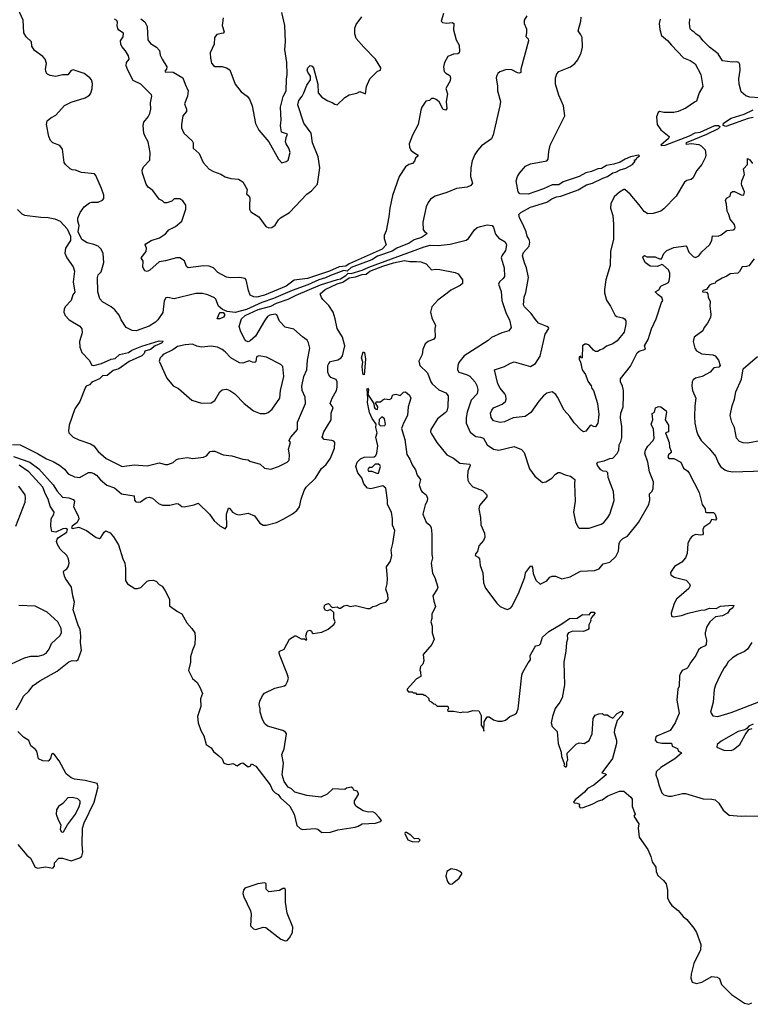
# Model space of a CAD drawing. Extents: x 2087054 to 2277909, y 548907 to 753496.
# Tile 70 of 256: x 2151831 to 2158560, y 603924 to 612989. Entities that reach past the tile are written whole.
import ezdxf

# ---------------------------------------------------------------- set-up
doc = ezdxf.new("R2010")
doc.units = 0

msp = doc.modelspace()

# ---------------------------------------------------------------- linework, layer by layer
at = {"layer": '0CON20XD'}
for points in [[(2152905, 610124.4), (2152867.6, 610127.6), (2152811.2, 610155), (2152766.2, 610226.2), (2152747.9, 610267.9), (2152707.1, 610317.1), (2152675, 610344.4), (2152595, 610392.9), (2152569.8, 610419.8), (2152549.5, 610485), (2152546.7, 610615), (2152555, 610638.8), (2152581.1, 610668.9), (2152605, 610753.3), (2152601.4, 610835), (2152580.8, 610875), (2152555, 610902.5), (2152515, 610920.8), (2152452.5, 610935), (2152405, 610966.2), (2152370.8, 611035), (2152378, 611095), (2152366, 611135), (2152368, 611162), (2152387.3, 611212.7), (2152423.8, 611265), (2152475, 611303.3), (2152495, 611310), (2152555, 611307.5), (2152593, 611327), (2152606.4, 611343.6), (2152606.7, 611375), (2152586.2, 611435), (2152533.6, 611553.6), (2152519.3, 611569.3), (2152401.7, 611581.7), (2152345, 611602.5), (2152315, 611606), (2152295, 611616.2), (2152254.3, 611654.3), (2152242, 611675), (2152225, 611797.5), (2152200.5, 611830.5), (2152135, 611854), (2152115, 611876.7), (2152099.2, 611915), (2152078, 612025), (2152085, 612056.7), (2152116.7, 612085), (2152165, 612111.2), (2152245, 612198), (2152305, 612228.6), (2152435, 612270), (2152474.2, 612295), (2152487.6, 612312.4), (2152498.6, 612355), (2152501.2, 612401.2), (2152494, 612435), (2152478, 612455), (2152423.8, 612495), (2152325, 612527.5), (2152305, 612521.2), (2152275, 612482.2), (2152225, 612482.5), (2152165, 612466.9), (2152112.5, 612475), (2152082, 612492), (2152070.8, 612515), (2152069.2, 612535), (2152079.2, 612585), (2152065.5, 612625.5), (2152045, 612650), (2151968.8, 612705), (2151944.2, 612744.2), (2151940, 612785), (2151891.4, 612831.4), (2151869.3, 612869.3), (2151863.1, 612985), (2151816.9, 613085)], [(2156501.2, 613025), (2156478, 612985), (2156476.2, 612955), (2156498.8, 612905), (2156499.3, 612869.3), (2156492.5, 612835), (2156512.7, 612812.7), (2156517.1, 612795), (2156446, 612535), (2156447.5, 612502.5), (2156435, 612497.5), (2156415, 612500), (2156365, 612526.9), (2156315, 612529.2), (2156251.7, 612508.3), (2156233.8, 612495), (2156224.2, 612475.8), (2156220, 612455), (2156232.3, 612377.7), (2156232.7, 612332.7), (2156258.2, 612235), (2156253.5, 612195), (2156191.1, 611928.9), (2156175, 611891.4), (2156085, 611826.2), (2156046.2, 611785), (2156023, 611747), (2155999.5, 611690.5), (2155987.5, 611625), (2155984.3, 611545), (2156000.8, 611485), (2155987.3, 611462.7), (2155951.9, 611448.1), (2155855, 611434.2), (2155765, 611397.5), (2155657, 611363), (2155615, 611336.2), (2155592.5, 611305), (2155574.6, 611265.4), (2155544.2, 611125), (2155548, 611055), (2155558.8, 611038.8), (2155580, 611025), (2155579.2, 611015), (2155530.5, 610985), (2155465, 610962.7), (2155417.4, 610932.6), (2155304.2, 610884.2), (2155261, 610859), (2155125, 610811.1), (2155075, 610778.7), (2154885, 610707.1), (2154847.2, 610672.8), (2154815, 610679.9), (2154695, 610634.8), (2154648.4, 610611.6), (2154586.5, 610595), (2154485, 610547.9), (2154340, 610495), (2154169.2, 610420.8), (2154061.9, 610385), (2153918.9, 610321.1), (2153815, 610293.5), (2153741.9, 610301.9), (2153700, 610320), (2153662.7, 610352.7), (2153636.2, 610415), (2153625, 610426.7), (2153564.4, 610454.4), (2153515, 610467.3), (2153455, 610468.2), (2153255, 610417.8), (2153195, 610430), (2153177.5, 610427.5), (2153160.9, 610399.1), (2153148.3, 610291.7), (2153105, 610226), (2153083.3, 610205), (2153025, 610168.5), (2152905, 610124.4)], [(2152946.6, 612996.6), (2152985, 612970), (2153003.8, 612925), (2153012.2, 612805), (2153035, 612770.8), (2153092, 612735), (2153120, 612705), (2153126.4, 612663.6), (2153144.5, 612624.5), (2153186, 612555), (2153182, 612535), (2153167.5, 612515), (2153170, 612510), (2153245, 612505.7), (2153333.8, 612455), (2153354, 612395), (2153384, 612335), (2153377.5, 612285), (2153350, 612215), (2153366.7, 612165), (2153366.5, 612145), (2153332.5, 612105), (2153320.8, 612025), (2153323, 611993), (2153342.9, 611945), (2153421.2, 611875), (2153430, 611855), (2153430, 611805), (2153485, 611756.2), (2153520.5, 611675), (2153575, 611612.7), (2153615, 611590), (2153685, 611565.8), (2153725, 611541.2), (2153775, 611526.7), (2153845, 611520), (2153886.7, 611495), (2153926.2, 611425), (2153920, 611385), (2153943.9, 611363.9), (2153949.7, 611349.7), (2153947.3, 611272.7), (2153947.5, 611245), (2153960.9, 611220.9), (2154034.4, 611174.4), (2154098.8, 611085), (2154125, 611071.2), (2154154.1, 611075.9), (2154185, 611098.8), (2154214.2, 611145.8), (2154234.2, 611165.8), (2154315.9, 611214.1), (2154476.4, 611383.6), (2154517.8, 611412.2), (2154575.4, 611474.6), (2154596, 611626), (2154581.5, 611725), (2154526.4, 611855), (2154515.6, 611945), (2154447.3, 612035), (2154394.2, 612205), (2154401.4, 612245), (2154433.1, 612285), (2154447.3, 612315), (2154475, 612386.2), (2154508.9, 612435), (2154508.9, 612468.9), (2154484.5, 612504.5), (2154480, 612525), (2154485, 612546), (2154505, 612566.2), (2154525, 612560), (2154538.1, 612545), (2154578.1, 612395), (2154580, 612315), (2154615, 612276.7), (2154670.5, 612240.5), (2154707.7, 612227.7), (2154735, 612210), (2154755, 612206.7), (2154825, 612272), (2154865, 612298), (2154935, 612312), (2154965, 612328), (2155015, 612307.5), (2155025.7, 612375), (2155055.5, 612445), (2155125, 612514), (2155155, 612524.3), (2155158.5, 612545), (2155108.6, 612625), (2155000, 612735), (2154931.5, 612815), (2154917.8, 612857.8), (2154918.8, 612911.2), (2154931.5, 612945), (2154983.7, 613016.3)], [(2153706, 613005), (2153696.7, 612935), (2153713, 612877), (2153703.8, 612866.2), (2153647.3, 612852.7), (2153624, 612825), (2153621.4, 612765), (2153586, 612685), (2153588, 612635), (2153598.3, 612588.3), (2153615, 612566.7), (2153629.5, 612559.5), (2153695, 612558.8), (2153735.9, 612545.9), (2153766.1, 612526.1), (2153816.2, 612395), (2153870, 612325), (2153925, 612285.8), (2153948, 612258), (2153973.3, 612195), (2154002.3, 612032.3), (2154032.7, 611972.7), (2154124.3, 611864.3), (2154213.3, 611705), (2154245, 611670), (2154285, 611682.5), (2154302.5, 611695), (2154322, 611765), (2154311.2, 611805), (2154284, 611845), (2154278.8, 611865), (2154284.3, 611905.7), (2154297.5, 611935), (2154243.8, 611955), (2154233.8, 612015), (2154238, 612065), (2154234.2, 612185), (2154258.5, 612281.5), (2154286.4, 612335), (2154287.9, 612442.1), (2154295.5, 612485), (2154292.2, 612595), (2154274.4, 612715), (2154280, 612785), (2154273.1, 612935), (2154245.3, 613055)], [(2155733.8, 613045), (2155712.5, 612975), (2155725, 612962.5), (2155765, 612957.5), (2155815, 612962.5), (2155830, 612955), (2155826.7, 612895), (2155851.2, 612805), (2155878.8, 612755), (2155881.2, 612695), (2155877.5, 612682.5), (2155866, 612674), (2155825, 612671.2), (2155775, 612648.8), (2155743.3, 612595), (2155734.2, 612554.2), (2155741.7, 612511.7), (2155755, 612496.2), (2155793.9, 612473.9), (2155800, 612455), (2155794.3, 612425), (2155757.1, 612355), (2155770, 612305), (2155759.2, 612235), (2155765, 612172.5), (2155755, 612156.7), (2155732, 612162), (2155693.9, 612233.9), (2155667.5, 612255), (2155645, 612263.8), (2155625, 612263.3), (2155603.9, 612246.1), (2155572.1, 612237.9), (2155535.8, 612185), (2155524.4, 612155), (2155500, 612025), (2155447.5, 611925), (2155418.6, 611845), (2155421.9, 611815), (2155435, 611789.2), (2155451.2, 611771.2), (2155495, 611746.2), (2155502.5, 611735), (2155477.5, 611715), (2155467.5, 611685), (2155447.5, 611665), (2155414.1, 611655.9), (2155385, 611633.3), (2155327.5, 611545), (2155265, 611370), (2155238.8, 611255), (2155230.8, 611175), (2155206.2, 611045), (2155187, 611003), (2155187, 610973), (2155205.8, 610915), (2155168.7, 610875), (2154865, 610741.4), (2154835, 610720.5), (2154775, 610713.8), (2154684.1, 610675), (2154482.5, 610605), (2154360.5, 610589.5), (2154285.6, 610535), (2154085, 610454.2), (2154015, 610433.6)], [(2157728.8, 612995), (2157720, 612955), (2157727.3, 612897.3), (2157742.5, 612845), (2157797.2, 612797.2), (2157835, 612754), (2157945, 612638), (2158005, 612614.3), (2158051.8, 612581.8), (2158104.6, 612484.6), (2158123.9, 612375), (2158088.6, 612315), (2158065, 612237.5), (2158045, 612230), (2157965, 612174.2), (2157895.5, 612144.5), (2157855, 612134), (2157765, 612133.8), (2157725, 612143.3), (2157710, 612135), (2157696.4, 612093.6), (2157701.2, 612025), (2157735.8, 611975.8), (2157813.9, 611913.9), (2157806, 611894), (2157736.7, 611835), (2157745, 611830), (2157775.5, 611834.5), (2158001.1, 611918.9), (2158053.4, 611946.6), (2158097.5, 611955), (2158233.8, 612015), (2158265.8, 612015.8), (2158277.9, 612005), (2158277.3, 611995), (2158265, 611983.1), (2158155, 611930.8), (2157970, 611855), (2157966.7, 611845), (2157975, 611842.2), (2158015, 611850), (2158085, 611840.6), (2158108.3, 611828.3), (2158145, 611790), (2158151.4, 611745), (2158146.6, 611723.4), (2158113.6, 611656.4), (2158065, 611598.8), (2158035, 611532), (2158015, 611519.2), (2157975, 611509.2), (2157955, 611492), (2157877.5, 611365), (2157763.2, 611246.8), (2157735, 611226), (2157665.7, 611204.3), (2157615, 611202), (2157583.4, 611223.4), (2157535.7, 611285.7), (2157453.9, 611383.9), (2157405, 611426.7), (2157393.9, 611426.1), (2157355, 611401.2), (2157305, 611358.8), (2157276.2, 611295), (2157272, 611255), (2157293.8, 611185), (2157300, 611105), (2157298.8, 610968.8), (2157273.8, 610855), (2157270, 610725), (2157228, 610595), (2157215.8, 610505), (2157218.1, 610475), (2157235.7, 610405.7), (2157272.7, 610352.7), (2157316.2, 610265), (2157330, 610255), (2157385, 610245.5), (2157401.2, 610235), (2157413.8, 610215), (2157414, 610185), (2157396.8, 610113.2), (2157335, 610031.2), (2157292.5, 610005), (2157235, 609983.8), (2157205, 609958.8), (2157172.5, 609945), (2157155, 609933.8), (2157135, 609933.3), (2157115, 609946.7), (2157075, 609993.8), (2157055, 610002), (2157035, 610002), (2157014.4, 609985.6), (2157010, 609875), (2157001.7, 609871.7), (2156995, 609890), (2156982.5, 609885), (2156983, 609863), (2156997, 609837), (2157012.5, 609765), (2157042.7, 609722.7), (2157065, 609660), (2157095, 609617.5), (2157100.8, 609595), (2157115, 609573.8), (2157153.3, 609455), (2157165.6, 609355), (2157155.7, 609275), (2157135, 609240), (2157115, 609243.8), (2157095, 609256.7), (2157085, 609253.8), (2157045, 609201.4), (2157025, 609195.8), (2157006.6, 609206.6), (2156937, 609277), (2156898, 609335), (2156846, 609395), (2156785, 609512.5), (2156767.7, 609537.7), (2156735, 609562.5), (2156685, 609550), (2156655, 609526.7), (2156612.1, 609477.9), (2156538.3, 609371.7), (2156485, 609336), (2156375, 609324.2), (2156295, 609285.8), (2156255, 609280.8), (2156193.3, 609295), (2156172, 609325), (2156167.5, 609365), (2156178.6, 609395), (2156195, 609414.2), (2156275, 609448.8), (2156305.8, 609474.2), (2156311.2, 609495), (2156308.8, 609525), (2156298.8, 609545), (2156255, 609596.7), (2156235, 609637.5), (2156204, 609766), (2156295, 609796), (2156352.3, 609827.7), (2156385, 609838.8), (2156535, 609797.5), (2156582.5, 609825), (2156625, 609892.5), (2156669.5, 610095), (2156703.8, 610145), (2156701.2, 610155), (2156686.7, 610165), (2156608, 610195), (2156581.7, 610228.3), (2156540.8, 610285), (2156480.8, 610345), (2156471.4, 610365), (2156475.8, 610435), (2156492.8, 610477.2), (2156517.8, 610615), (2156497.5, 610705), (2156479.1, 610749.1), (2156462.2, 610815), (2156471.5, 610845), (2156524.6, 610905), (2156528.7, 610941.3), (2156523.9, 610965), (2156503.8, 610995), (2156494.5, 611034.5), (2156465, 611108), (2156432.9, 611165), (2156428.5, 611195), (2156447.9, 611215), (2156535, 611264), (2156685, 611308.1), (2156731.4, 611338.6), (2156775, 611357.3), (2156815, 611364.2), (2156975, 611423.7), (2157052.7, 611467.3), (2157107.5, 611485), (2157200.3, 611529.7), (2157244.5, 611544.5), (2157292.4, 611577.6), (2157321.2, 611585), (2157362, 611608), (2157415, 611622.9), (2157475, 611654.4), (2157500, 611685), (2157490, 611695), (2157508.3, 611701.7), (2157513.6, 611716.4), (2157540, 611735), (2157531.7, 611741.7), (2157456.7, 611725), (2157406.2, 611705), (2157362.4, 611677.6), (2157302.1, 611657.9), (2157235, 611646.7), (2157190.6, 611619.4), (2157155, 611614.6), (2157098.6, 611591.4), (2157045, 611577.8), (2156985, 611546.3), (2156835, 611497), (2156795, 611469.6), (2156735, 611467.2), (2156655, 611433.3), (2156515, 611382.8), (2156436.6, 611386.6), (2156420.8, 611405), (2156402.5, 611505), (2156416, 611545), (2156434, 611575), (2156490.2, 611639.8), (2156535, 611660.6), (2156685, 611690.8), (2156699.2, 611705), (2156704.2, 611775.8), (2156717.5, 611835), (2156851.4, 612105), (2156840.8, 612195), (2156795.8, 612295), (2156766, 612395), (2156766, 612455), (2156778.8, 612491.2), (2156795, 612511.2), (2156905, 612555.8), (2156944, 612585), (2156971.5, 612618.5), (2157002.9, 612685), (2157015.7, 612735), (2157010, 612825), (2156999.7, 612849.7), (2156973.3, 612885), (2157000, 612975), (2157003, 613013)], [(2154015, 610433.6), (2153986.6, 610436.6), (2153955, 610453.3), (2153938.5, 610495), (2153918.1, 610595), (2153906.7, 610606.7), (2153855, 610616.2), (2153771.3, 610611.3), (2153735, 610620), (2153655, 610662.9), (2153615, 610703.3), (2153575, 610721.2), (2153525, 610722.9), (2153383.6, 610703.6), (2153366.4, 610716.4), (2153350.3, 610770.3), (2153305, 610797.1), (2153275, 610797.1), (2153175, 610767.5), (2153115, 610759.2), (2153028.3, 610681.7), (2153005, 610671.2), (2152985, 610676.7), (2152965, 610710), (2152968, 610765), (2152950, 610795), (2152996.2, 610855), (2152998, 610885), (2152987.5, 610915), (2152992.5, 610925), (2153043.3, 610955), (2153118.9, 610981.1), (2153175, 611018.8), (2153191.7, 611038.3), (2153204.4, 611055.6), (2153265, 611086.2), (2153325, 611133.3), (2153362, 611245), (2153361.2, 611281.2), (2153335, 611320), (2153305, 611340), (2153255, 611340), (2153231.7, 611318.3), (2153185, 611303.8), (2153163.9, 611303.9), (2153145, 611322.5), (2153117, 611337), (2153056.7, 611415), (2153015, 611445.8), (2152995.6, 611475), (2152962, 611575), (2152960, 611605), (2152970, 611635), (2153030, 611695), (2153033.3, 611765), (2153015.8, 611865), (2152986.2, 611915), (2152976, 611945), (2152968, 612015), (2152975.8, 612044.2), (2153015, 612096.2), (2153028.6, 612125), (2153039.2, 612165), (2153035.8, 612225), (2153048.8, 612285), (2153045.8, 612295.8), (2152945.8, 612395.8), (2152875, 612430), (2152825.7, 612525.7), (2152812, 612565), (2152816.4, 612593.6), (2152840, 612625), (2152833.3, 612655), (2152805, 612702.5), (2152771.2, 612741.2), (2152762, 612765), (2152760, 612795), (2152785, 612830), (2152787.5, 612865), (2152745, 612892.5), (2152735, 612907.5), (2152729.2, 612935), (2152732, 612965), (2152725, 612982.5), (2152704.1, 612994.1)], [(2158645, 612270), (2158555, 612276.9), (2158517.9, 612287.9), (2158475.8, 612325.8), (2158455.8, 612395), (2158454.3, 612445.7), (2158466.2, 612525), (2158462.5, 612575), (2158455, 612593.8), (2158435, 612601.4), (2158395, 612598.1), (2158305, 612611.2), (2158265, 612674), (2158185.4, 612735.4), (2158124.7, 612794.7), (2158095, 612834.3), (2158061.2, 612855), (2158042.5, 612875), (2158023.3, 612885), (2158005.8, 612905.8), (2157998.6, 612955), (2158004.4, 612995.6)], [(2158585, 612089.7), (2158539.2, 612080.8), (2158335, 612006.2), (2158310.4, 612015), (2158313.7, 612035), (2158385, 612081.6), (2158501.9, 612118.1), (2158585, 612159.3)], [(2158482, 611462), (2158477.5, 611475), (2158481.4, 611505), (2158506.2, 611565), (2158496, 611615), (2158533.3, 611655), (2158535, 611710), (2158555, 611700), (2158580.8, 611665)], [(2151811.7, 611241.7), (2151850.7, 611200.7), (2151875, 611190), (2152025, 611170), (2152095, 611168), (2152155, 611156), (2152203.2, 611133.2), (2152267.5, 611065), (2152299.2, 610995), (2152298, 610955), (2152253.8, 610885), (2152248.3, 610838.3), (2152266.2, 610795), (2152323.3, 610715), (2152336.4, 610673.6), (2152323.3, 610575), (2152339.7, 610480.3), (2152321.2, 610455), (2152306, 610405), (2152251.2, 610345), (2152241.2, 610325), (2152238.8, 610295), (2152251.2, 610265), (2152286.2, 610225), (2152385, 610166.2), (2152403.9, 610143.9), (2152406, 610105), (2152383.3, 610025), (2152386.7, 609975), (2152403.9, 609923.9), (2152472.5, 609855), (2152497, 609807), (2152514, 609804), (2152584.5, 609824.5), (2152675, 609863.7), (2152710.2, 609869.8), (2152751.8, 609905), (2152834.8, 609925.2), (2152865, 609946.2), (2152956.2, 609983.8), (2153115, 610032.9), (2153150, 610030), (2153152.5, 610025), (2153138.8, 610011.2), (2153077.5, 609985), (2153035, 609953.8), (2152985, 609936.7), (2152976.2, 609915), (2152955.7, 609895), (2152839.2, 609840.8), (2152745, 609773.6), (2152691.8, 609758.2), (2152635.7, 609714.3), (2152595, 609710.9), (2152565, 609682.3), (2152495, 609651.1), (2152474.1, 609625.9), (2152445, 609615.5), (2152438.1, 609605), (2152386.7, 609475), (2152340, 609405), (2152287.1, 609255), (2152280, 609205), (2152285, 609183.8), (2152325, 609144.2), (2152375, 609120), (2152483.1, 609083.1), (2152515, 609064.2), (2152555, 609012.5), (2152628.1, 608948.1), (2152775.5, 608875.5), (2152885, 608889.5), (2153005, 608881.9), (2153115, 608909.4), (2153175, 608892.5), (2153195, 608892.5), (2153245, 608912.5), (2153275, 608938.6), (2153295, 608945.6), (2153375, 608957.1), (2153425, 608949.5), (2153525, 608961.9), (2153551.2, 608975), (2153585, 609013.3), (2153605, 609018), (2153627.5, 609015), (2153705, 608983.8), (2153785, 608973.3), (2153885, 608943.8), (2153936.4, 608936.4), (2153950, 608925), (2154045, 608896), (2154085, 608860.8), (2154145, 608850.8), (2154215.8, 608874.2), (2154295.7, 608914.3), (2154312, 608935), (2154316.8, 608983.2), (2154306.5, 609035), (2154326.1, 609096.1), (2154314.1, 609114.1), (2154316, 609125), (2154326.9, 609145), (2154390, 609215), (2154389.4, 609285), (2154463.6, 609455), (2154460, 609515), (2154434, 609575), (2154428.4, 609615), (2154448.8, 609705), (2154476.4, 609765), (2154481.8, 609855), (2154503.1, 609965), (2154490.8, 610015), (2154478.7, 610038.7), (2154435, 610068.8), (2154355, 610139.2), (2154275, 610157.5), (2154223.4, 610213.4), (2154200.8, 610270.8), (2154185, 610278), (2154135, 610269.2), (2154115, 610257.5), (2154085, 610216.9), (2154002.8, 610075), (2153955, 610030.8), (2153935, 610023.2), (2153915, 610032.7), (2153905, 610045.8), (2153866.8, 610115), (2153852.4, 610165), (2153873.8, 610235), (2153908.8, 610265), (2154028.9, 610321.1), (2154145, 610352.1), (2154195, 610378.4), (2154305, 610415.8), (2154377.4, 610452.6), (2154602, 610548), (2154758.2, 610598.2), (2154785, 610603.9), (2154835, 610633.1), (2154855, 610655.7), (2154885, 610652.7), (2154985, 610682), (2155048.1, 610711.9), (2155555, 610898.7), (2155612.3, 610912.2), (2155685, 610908.7), (2155795, 610921.9), (2155942.2, 610957.8), (2155965.6, 610975), (2156020.5, 611055), (2156045.6, 611075), (2156074, 611085), (2156135, 611099.2), (2156181.2, 611095), (2156194.6, 611074.6), (2156213.4, 611013.4), (2156245, 610978.5), (2156300.8, 610945), (2156314.2, 610915), (2156305.6, 610865), (2156271.9, 610815), (2156266.7, 610795), (2156292.2, 610705), (2156295.5, 610625), (2156282.9, 610605), (2156248.6, 610575), (2156240, 610555), (2156265.5, 610485.5), (2156273, 610403), (2156311.5, 610285), (2156342.1, 610225), (2156358.5, 610155), (2156335, 610125.5), (2156271.2, 610105), (2156177.9, 610062.1), (2156145, 610034.2), (2155924.5, 609895.5), (2155875, 609833.3), (2155866, 609805), (2155864.2, 609765), (2155875, 609744.2), (2155947.5, 609722.5), (2155976.7, 609706.7), (2156025, 609650.8), (2156042.1, 609622.1), (2156050, 609585), (2156044.6, 609545), (2155990.6, 609485), (2155951.4, 609375), (2155943.1, 609325), (2155944.2, 609275), (2155980.3, 609190.3), (2156032.1, 609152.1), (2156075, 609146.2), (2156102.9, 609135), (2156137.1, 609075), (2156195, 609034.4), (2156245, 609025.8), (2156385, 609060.5), (2156453, 609033), (2156478, 609005), (2156526.7, 608855), (2156577, 608787), (2156645, 608727.5), (2156676.1, 608733.9), (2156731.7, 608768.3), (2156765, 608803.3), (2156790.5, 608819.5), (2156805, 608821.2), (2156855, 608798.9), (2156905, 608787.3), (2156942.5, 608755), (2156940, 608715), (2156945.8, 608555), (2156932.5, 608455), (2156948.8, 608365), (2156970.7, 608320.7), (2156985, 608307.5), (2157075, 608306.7), (2157185, 608343.3), (2157209.5, 608360.5), (2157248.8, 608405), (2157265, 608437.5), (2157306.8, 608563.2), (2157301.4, 608645), (2157250.8, 608775), (2157247.6, 608817.6), (2157235, 608827.8), (2157205, 608832.7), (2157183.6, 608843.6), (2157153.5, 608885), (2157147.1, 608905), (2157155, 608916.5), (2157215, 608926.9), (2157265, 608949.4), (2157295, 608951.4), (2157335, 608996.2), (2157350, 609025), (2157351.4, 609075), (2157368.6, 609105), (2157376.4, 609143.6), (2157377.8, 609245), (2157363.4, 609323.4), (2157368.9, 609365), (2157387.8, 609425), (2157391.1, 609525), (2157392.9, 609575), (2157384, 609615), (2157364, 609655), (2157365, 609682.5), (2157455, 609800), (2157517.2, 609922.8), (2157535, 609937.8), (2157595.6, 609955), (2157584.2, 609985), (2157620.5, 610045), (2157648.5, 610141.5), (2157692.2, 610235), (2157742, 610385), (2157754.2, 610405), (2157745, 610432), (2157710, 610455), (2157683.3, 610485), (2157718.1, 610501.9), (2157735, 610535.5), (2157805, 610569.2), (2157813.8, 610586.2), (2157820, 610625), (2157818.5, 610655), (2157806.4, 610686.4), (2157755, 610731.2), (2157745, 610733.8), (2157705, 610716.4), (2157638.7, 610718.7), (2157595, 610752), (2157571.2, 610795), (2157571.7, 610808.3), (2157585, 610816.7), (2157606.4, 610806.4), (2157685, 610805.5), (2157725, 610788.6), (2157742.5, 610787.5), (2157762.1, 610837.9), (2157790, 610865), (2157855, 610890.8), (2157965, 610908), (2157972.7, 610902.7), (2157995, 610848.8), (2158035, 610808.8), (2158055, 610800.8), (2158085, 610814.2), (2158115, 610852.5), (2158185.6, 610915), (2158204.3, 610955), (2158211.7, 610998.3), (2158265, 610997.5), (2158291.1, 611008.9), (2158345, 611047.8), (2158402.5, 611055), (2158416.4, 611063.6), (2158421.1, 611075), (2158415, 611103.8), (2158372.9, 611152.9), (2158362.2, 611195), (2158346.5, 611226.5), (2158341.5, 611291.5), (2158330, 611325), (2158342, 611345), (2158373.8, 611365), (2158381.4, 611395), (2158395, 611408.6), (2158415, 611406.4), (2158475, 611375.7), (2158496.5, 611373.5), (2158504.4, 611385.6), (2158505.5, 611405), (2158482, 611462)], [(2151765, 609076.9), (2151835.8, 609075.8), (2151996, 608995), (2152076.7, 608946.7), (2152140.9, 608920.9), (2152197.6, 608887.6), (2152245, 608850), (2152277.6, 608807.6), (2152335, 608779.4), (2152385, 608774.2), (2152465, 608819.5), (2152489.3, 608819.3), (2152515, 608810), (2152539.2, 608795), (2152575, 608753.8), (2152635, 608704.2), (2152705, 608678.9), (2152770, 608625), (2152886.1, 608606.1), (2152888, 608565), (2152899.5, 608549.5), (2152925, 608546), (2152945, 608550.8), (2152995, 608586.2), (2153025, 608594), (2153054.2, 608584.2), (2153108.8, 608535), (2153145, 608520), (2153215, 608520.8), (2153275, 608535.7), (2153295, 608531.4), (2153325, 608507.5), (2153345, 608504.2), (2153437.9, 608522.1), (2153475, 608536.2), (2153580.8, 608435), (2153623.8, 608375), (2153675, 608330), (2153725, 608302.5), (2153738.3, 608321.7), (2153736.2, 608435), (2153755, 608492.5), (2153765, 608492.5), (2153791.2, 608455), (2153825.5, 608435.5), (2153855, 608431.4), (2153935, 608445.6), (2153995, 608420), (2154043.3, 608355), (2154075, 608333.8), (2154100, 608335), (2154195, 608361.2), (2154265, 608393.3), (2154345, 608438.8), (2154385, 608468.8), (2154409.2, 608505), (2154424.3, 608575.7), (2154452.5, 608655), (2154470, 608685), (2154555, 608769.2), (2154612, 608858), (2154654.2, 608895), (2154695, 608951.2), (2154730, 609045), (2154735, 609097.5), (2154725, 609110), (2154706.1, 609116.1), (2154634.2, 609124.2), (2154616.2, 609145), (2154631.2, 609195), (2154699.5, 609305), (2154700.9, 609365), (2154717, 609417), (2154691.2, 609455), (2154708.5, 609505), (2154748.9, 609575), (2154755.7, 609605), (2154756.2, 609655), (2154746.7, 609675), (2154698, 609695), (2154678.7, 609718.7), (2154668.6, 609745), (2154670.6, 609805), (2154677.5, 609825), (2154695, 609841.8), (2154762.2, 609857.8), (2154792.5, 609875), (2154805.7, 609895), (2154825.4, 609985), (2154805.7, 610065), (2154754.4, 610145), (2154738, 610235), (2154718.6, 610295), (2154678.8, 610358.8), (2154623, 610413), (2154611.9, 610431.9), (2154599.2, 610465), (2154643.5, 610505), (2154755, 610556.8), (2154806.4, 610573.6), (2154865, 610612.4), (2154925, 610621.4), (2154985, 610642.2), (2155023.1, 610646.9), (2155055, 610674.6), (2155175, 610718.8), (2155275, 610751.5), (2155375, 610770.5), (2155425, 610761.4), (2155484.2, 610764.2), (2155525, 610758.6), (2155575, 610740.8), (2155625, 610686.9), (2155665, 610692.9), (2155700.1, 610690.1), (2155842.8, 610662.8), (2155868.9, 610648.9), (2155908.6, 610595), (2155908.8, 610561.2), (2155886.9, 610543.1), (2155801.8, 610498.2), (2155768.2, 610471.8)], [(2158595, 610787.5), (2158545, 610724), (2158525, 610716), (2158485, 610713.3), (2158460.7, 610669.3), (2158445, 610655.6), (2158375, 610650), (2158345, 610626.5), (2158300.9, 610609.1), (2158242.5, 610575), (2158235, 610562.5), (2158203.8, 610553.8), (2158184.3, 610545.7), (2158155, 610506), (2158122.5, 610495), (2158120, 610485), (2158155, 610480), (2158170, 610465), (2158173.3, 610435), (2158188.8, 610395), (2158185.8, 610355), (2158197.5, 610275), (2158194.1, 610245.9), (2158165.5, 610194.5), (2158134.3, 610155.7), (2158121.2, 610125), (2158042, 610065), (2158034, 610025), (2158048.8, 609965), (2158065, 609940), (2158115, 609912), (2158215, 609903.1), (2158235, 609895.6), (2158267.1, 609855), (2158281.5, 609805), (2158268.8, 609791.2), (2158225, 609782.5), (2158188.8, 609745), (2158115.4, 609704.6), (2158055, 609690), (2158035, 609672.5), (2158025.6, 609655), (2158021.7, 609618.3), (2158027.9, 609575), (2158058, 609505), (2158048, 609435), (2158045.8, 609335), (2158050, 609275), (2158064.4, 609204.4), (2158077, 609167), (2158105.8, 609115), (2158180.2, 609040.2), (2158239.1, 608969.1), (2158265.6, 608905), (2158285, 608876), (2158324.5, 608844.5), (2158345.8, 608835.8), (2158395, 608826), (2158685, 608835.6)], [(2155768.2, 610471.8), (2155681.9, 610408.1), (2155627.1, 610345), (2155614.3, 610295), (2155625.6, 610245), (2155660.4, 610175), (2155655.5, 610145), (2155659.1, 610065), (2155645, 610048.9), (2155592.4, 610027.6), (2155566, 610005), (2155543.6, 609953.6), (2155538.6, 609905), (2155506, 609845), (2155516.2, 609805), (2155587, 609737), (2155616.5, 609655), (2155630, 609635), (2155691.9, 609581.9), (2155755, 609553.3), (2155775.8, 609525), (2155774.5, 609425), (2155764, 609386), (2155750.7, 609369.3), (2155680.6, 609315), (2155617.1, 609215), (2155616, 609195), (2155624.2, 609175), (2155673.8, 609095), (2155765, 608982.5), (2155825, 608952.5), (2155885, 608906.9), (2155976, 608896), (2155978.8, 608885), (2155958.8, 608831.2), (2155954.2, 608785), (2155958.8, 608748.8), (2155970.8, 608725), (2156005, 608689.2), (2156095, 608652.9), (2156133.9, 608613.9), (2156133.8, 608595), (2156066, 608515), (2156060, 608485), (2156074.2, 608405), (2156077.3, 608337.3), (2156112.3, 608262.3), (2156114, 608225), (2156101.4, 608195), (2156061.2, 608145), (2156048, 608092), (2156029.3, 608070.7), (2156027, 608057), (2156055, 608042), (2156065.4, 608025.4), (2156072.1, 607965), (2156095.9, 607895.9), (2156101.2, 607805), (2156121.2, 607755), (2156225, 607617.5), (2156257.5, 607585), (2156296.7, 607566.7), (2156325, 607557.5), (2156355, 607573.3), (2156364.1, 607585.9), (2156426.2, 607705), (2156483.8, 607855), (2156489.2, 607895), (2156535, 607957.5), (2156545, 607960), (2156552.5, 607945), (2156560.3, 607890.3), (2156585, 607830), (2156625, 607793.3), (2156685, 607822), (2156713.6, 607856.4), (2156735, 607866.9), (2156765, 607865.4), (2156825, 607840.5), (2156901.1, 607858.9), (2156995, 607913.1), (2157125, 607917.3), (2157168.2, 607931.8), (2157205, 607978.9), (2157266.7, 607993.3), (2157322.4, 608047.6), (2157347.3, 608095), (2157352.2, 608165), (2157361.2, 608188.8), (2157385, 608211.5), (2157427.5, 608235), (2157530.7, 608359.3), (2157624, 608525), (2157636, 608565), (2157630, 608625), (2157655, 608647.5), (2157665.9, 608674.1), (2157667.5, 608735), (2157631.4, 608825), (2157615.5, 608915.5), (2157589.2, 608995), (2157595.7, 609025), (2157615, 609063.8), (2157665, 609113.8), (2157674.2, 609135), (2157669.1, 609219.1), (2157646, 609265), (2157662.2, 609305), (2157655.7, 609364.3), (2157678, 609375), (2157686.7, 609415), (2157715, 609428.6), (2157735, 609424.3), (2157785, 609388.8), (2157787.8, 609375), (2157775.9, 609304.1), (2157806.7, 609256.7), (2157806.2, 609195), (2157780, 609185), (2157781.2, 609175), (2157812, 609095), (2157816.7, 609053.3), (2157832, 609015), (2157831.2, 609005), (2157805, 608982.5), (2157800, 608965), (2157808.3, 608948.3), (2157855, 608948), (2157920, 608915), (2157945, 608858.8), (2157985, 608832.9), (2157998.1, 608815), (2158087.5, 608635), (2158116.8, 608526.8), (2158143.8, 608485), (2158146.4, 608456.4), (2158155, 608451.2), (2158220.7, 608450.7), (2158237.5, 608435), (2158248.8, 608395), (2158239.3, 608380.7), (2158202.7, 608387.3), (2158186.7, 608353.3), (2158132.9, 608317.1), (2158123.3, 608295), (2158127.1, 608255), (2158120, 608245), (2158105, 608242), (2158055, 608250), (2158025.9, 608234.1), (2158005, 608213.3), (2157984.2, 608165), (2157978, 608075), (2157963.8, 608035), (2157930, 607995), (2157862.5, 607955), (2157825, 607900), (2157829.3, 607879.3), (2157857.5, 607855), (2157968.8, 607828.8), (2158000, 607795), (2158006.4, 607776.4), (2157995, 607752.5), (2157881.2, 607655), (2157857.5, 607615), (2157830, 607525), (2157835, 607497.5), (2157852.7, 607492.7), (2157925, 607503.1), (2157987.5, 607525), (2158105, 607552.9), (2158145, 607554.4), (2158185, 607571.5), (2158245, 607567.5), (2158285, 607590.8), (2158395, 607600), (2158407.5, 607595), (2158397.5, 607575), (2158368.3, 607551.7), (2158348.8, 607525), (2158305, 607499.4), (2158240.3, 607489.7), (2158188.6, 607445), (2158157.8, 607395), (2158144.3, 607345), (2158142.9, 607325), (2158156.9, 607275), (2158152.5, 607235), (2158145, 607224), (2158104.5, 607205.5), (2158083.6, 607186.4), (2158058.1, 607135), (2158012.2, 607075), (2157985, 607024.3), (2157975, 607014.4), (2157933.2, 606996.8), (2157916.4, 606973.6), (2157907.3, 606947.3), (2157905.9, 606854.1), (2157893.8, 606825), (2157882.9, 606725), (2157903.8, 606605), (2157868.6, 606515), (2157822.9, 606445), (2157705, 606396.2), (2157691.2, 606385), (2157683.8, 606355), (2157698.3, 606338.3), (2157745, 606327.1), (2157835, 606326.7), (2157840.7, 606300.7), (2157888, 606278), (2157897.5, 606255), (2157923, 606243), (2157926.2, 606235), (2157865.5, 606185), (2157735, 606102.8), (2157693.8, 606065), (2157690, 606035), (2157706.5, 605995), (2157720, 605935), (2157745, 605870), (2157763.9, 605853.9), (2157805, 605840), (2157835, 605838.8), (2157935, 605863.8), (2157963.9, 605863.9), (2158125, 605816.2), (2158205, 605813.3), (2158236.4, 605806.4), (2158270, 605775), (2158310.5, 605710.5), (2158366, 605666), (2158475, 605655.5), (2158515, 605659.6), (2158734.2, 605655.8)], [(2153675, 610234.3), (2153650, 610235), (2153668, 610282), (2153678, 610292), (2153703.9, 610293.9), (2153717.7, 610277.7), (2153718.8, 610265), (2153708.7, 610251.3), (2153675, 610234.3)], [(2154045, 609363.8), (2154095, 609364), (2154118.3, 609371.7), (2154155, 609403.8), (2154225.6, 609505), (2154232.9, 609575), (2154262.9, 609705), (2154253.8, 609795), (2154235.7, 609815.7), (2154105, 609882.9), (2154035, 609894), (2154013.6, 609886.4), (2154007.5, 609842.5), (2153997.5, 609832.5), (2153975, 609834.5), (2153945, 609848.2), (2153885, 609828), (2153855, 609830.8), (2153776.2, 609875), (2153725, 609930), (2153695, 609954), (2153652.5, 609975), (2153595, 609982.5), (2153504.3, 609974.3), (2153463, 609983), (2153422.9, 610002.9), (2153356.3, 609996.3), (2153285, 609979.7), (2153241.1, 609948.9), (2153153.1, 609905), (2153138.9, 609891.1), (2153124, 609875), (2153116.7, 609845), (2153185, 609690), (2153245, 609618.8), (2153295, 609593.8), (2153417.3, 609487.3), (2153505, 609457.5), (2153595, 609460), (2153627.9, 609482.1), (2153675, 609562.5), (2153695, 609582.5), (2153735, 609586.7), (2153767.5, 609575), (2153814.1, 609544.1), (2153900, 609455), (2153985, 609388.8), (2154045, 609363.8)], [(2155005, 609718.8), (2154995, 609723.8), (2154992.2, 609735), (2154984.5, 609795), (2154992.5, 609835), (2154978.6, 609875), (2154995, 609930), (2155005.6, 609925), (2155015.4, 609865), (2155005, 609718.8)], [(2158665, 609114.4), (2158535, 609089.2), (2158495, 609092.5), (2158460, 609105), (2158433.8, 609135), (2158413.8, 609235), (2158390, 609285), (2158373.8, 609345), (2158392, 609435), (2158415.8, 609495), (2158427.7, 609562.3), (2158479.7, 609680.3), (2158494.2, 609775), (2158625, 609887.5)], [(2152177.7, 608647.7), (2152225, 608594.2), (2152285, 608588), (2152325, 608570), (2152337.5, 608555), (2152326.7, 608505), (2152370.3, 608420.3), (2152375.7, 608395), (2152359.5, 608360.5), (2152313.5, 608325), (2152308.1, 608315), (2152314, 608305), (2152375.5, 608315.5), (2152447, 608287), (2152535, 608222.5), (2152565, 608212.5), (2152579.3, 608220.7), (2152609.5, 608270.5), (2152625, 608283.3), (2152665, 608263.3), (2152695, 608227.5), (2152740, 608155), (2152780, 608025), (2152798.6, 607985), (2152806.3, 607936.3), (2152807.2, 607827.2), (2152824, 607794), (2152892.1, 607752.1), (2152915, 607750.9), (2152947.2, 607762.8), (2153005, 607818.9), (2153025, 607826.5), (2153065, 607828.9), (2153092, 607815), (2153115, 607787.5), (2153143.3, 607775), (2153171.1, 607731.1), (2153210, 607655), (2153211.2, 607591.2), (2153285, 607540), (2153325, 607520), (2153371.1, 607435), (2153417.8, 607385), (2153443.1, 607343.1), (2153448.8, 607305), (2153444.3, 607235.7), (2153421.9, 607185), (2153405, 607122.5), (2153405.6, 607075), (2153387.2, 606997.2), (2153422, 606922), (2153465, 606887.5), (2153491.5, 606845), (2153514.4, 606785), (2153497.5, 606735), (2153499.5, 606665), (2153470, 606575), (2153475.7, 606515.7), (2153498.6, 606445), (2153527.5, 606395), (2153550, 606315), (2153596.2, 606285), (2153615, 606252.5), (2153665, 606212.5), (2153697.5, 606185), (2153710, 606145), (2153740, 606135), (2153755, 606132), (2153795, 606141.2), (2153835, 606120.8), (2153865, 606141.2), (2153885, 606146.7), (2153935, 606108.8), (2153952.5, 606115), (2153965, 606137.5), (2154005.9, 606115.9), (2154136.7, 605945), (2154160, 605895), (2154185, 605870), (2154212.5, 605855), (2154234.3, 605824.3), (2154318.8, 605748.8), (2154358.8, 605675), (2154385, 605570), (2154415, 605542.5), (2154433.6, 605533.6), (2154553, 605543), (2154576.1, 605536.1), (2154615, 605506.2), (2154695, 605510), (2154760.3, 605529.7), (2154920, 605555), (2154950, 605565), (2154985, 605586.7), (2155109.1, 605590.9), (2155153.6, 605606.4), (2155162.5, 605615), (2155143.3, 605645), (2155105, 605683.8), (2155085, 605696), (2155045, 605693.8), (2154995, 605703.8), (2154928.3, 605748.3), (2154913.3, 605775), (2154913.6, 605796.4), (2154952.5, 605855), (2154952.5, 605865), (2154940, 605885), (2154910, 605895), (2154900, 605915), (2154885, 605922.5), (2154840, 605915), (2154825, 605900), (2154715, 605907.5), (2154662.3, 605857.7), (2154605, 605831.2), (2154475, 605847.1), (2154365, 605876.7), (2154335, 605906.7), (2154302.3, 605922.3), (2154266.2, 605975), (2154248, 606035), (2154261.2, 606145), (2154244, 606225), (2154268, 606275), (2154288, 606415), (2154279.7, 606429.7), (2154255, 606446.2), (2154115, 606485.8), (2154088.8, 606505), (2154068.8, 606545), (2154046.7, 606615), (2154046.2, 606645), (2154035.8, 606685), (2154042.5, 606715), (2154066.7, 606766.7), (2154085, 606789.2), (2154182.5, 606835), (2154270, 606855), (2154282, 606865), (2154297.5, 606895), (2154305.8, 606925), (2154295.7, 606965), (2154224.2, 607145), (2154221.2, 607165), (2154227.5, 607175), (2154266.2, 607195), (2154317.5, 607285), (2154365, 607317.5), (2154375, 607317.5), (2154425, 607287.5), (2154455, 607290), (2154465, 607280), (2154475, 607280), (2154467.5, 607315), (2154477.5, 607355), (2154485, 607362.5), (2154507, 607367), (2154518.3, 607358.3), (2154523.6, 607343.6), (2154535, 607337.5), (2154615, 607351.2), (2154672.3, 607377.7), (2154726.7, 607425), (2154736.2, 607445), (2154723.3, 607475), (2154725, 607530), (2154695, 607560), (2154665, 607546.7), (2154645, 607553.3), (2154636.7, 607575), (2154637.5, 607595), (2154647.5, 607605), (2154675, 607613.3), (2154707.5, 607577.5), (2154755, 607582.5), (2154775, 607570), (2154785, 607570), (2154815, 607591.2), (2154845, 607598.8), (2154875, 607586.7), (2154923, 607597), (2155035, 607567.5), (2155055, 607567.5), (2155085, 607587.5), (2155115, 607592.5), (2155155, 607612.5), (2155203.6, 607626.4), (2155223.8, 607655), (2155222, 607695), (2155202, 607745), (2155216, 607795), (2155218, 607845), (2155209.3, 607950.7), (2155246.2, 608005), (2155260, 608055), (2155252, 608105), (2155268.6, 608165), (2155286.9, 608285), (2155265.7, 608335), (2155265.7, 608395), (2155254.2, 608455.8), (2155217.3, 608525), (2155219.6, 608565), (2155203.1, 608675), (2155175, 608695.8), (2155065, 608670.8), (2155035, 608676.2), (2155002, 608715), (2154982.3, 608772.3), (2154945.8, 608815.8), (2154928, 608875), (2154940.8, 608915), (2154968.8, 608945), (2155005, 608960.8), (2155095, 608963.8), (2155112.3, 608977.7), (2155119.5, 608999.5), (2155129.2, 609065), (2155112.5, 609145), (2155122.9, 609185), (2155110.8, 609235), (2155113.8, 609265), (2155076.5, 609316.5), (2155051.7, 609371.7), (2155034.5, 609465), (2155038, 609498), (2155030.5, 609589.5), (2155035, 609596.7), (2155043.3, 609585), (2155036.7, 609536.7), (2155092.5, 609455), (2155095, 609422.5), (2155105, 609407.5), (2155125, 609400), (2155130, 609425), (2155110, 609455), (2155115, 609470), (2155155, 609470), (2155175, 609490), (2155195, 609497.5), (2155237, 609493), (2155260, 609505), (2155263, 609527), (2155270, 609535), (2155295, 609540), (2155335, 609530), (2155365, 609560), (2155385, 609562.5), (2155421.7, 609531.7), (2155433.8, 609505), (2155409.2, 609425), (2155403.8, 609345), (2155365.6, 609274.4), (2155348.1, 609225), (2155377.8, 609125), (2155396.2, 608985), (2155425, 608943.8), (2155445, 608890), (2155475.8, 608845), (2155491.2, 608795), (2155521.2, 608755), (2155511.2, 608705), (2155525, 608660), (2155534.5, 608644.5), (2155573.8, 608615), (2155587.5, 608585), (2155583.8, 608555), (2155566.1, 608523.9), (2155544.3, 608435), (2155575, 608363.3), (2155610, 608335), (2155620, 608315), (2155627.3, 608252.7), (2155627.1, 608065), (2155632, 608035), (2155620.6, 607985), (2155632.2, 607892.2), (2155655, 607853.3), (2155680.8, 607765), (2155677.1, 607745), (2155637.1, 607685), (2155644.6, 607634.6), (2155660.8, 607585), (2155628, 607515), (2155627.1, 607475), (2155618.8, 607445), (2155629.2, 607405), (2155631.2, 607345), (2155647.5, 607285), (2155627.5, 607235), (2155547.5, 607145), (2155553, 607087), (2155542.5, 607055), (2155523.3, 607035), (2155515, 607000), (2155522.5, 606985), (2155527, 606943), (2155485, 606920), (2155400, 606825), (2155400, 606815), (2155411.7, 606801.7), (2155445, 606800), (2155455, 606790), (2155475, 606790), (2155485, 606780), (2155545, 606780), (2155555, 606770), (2155565, 606770), (2155598.3, 606738.3), (2155600, 606725), (2155610, 606715), (2155625, 606710), (2155645, 606690), (2155658.3, 606688.3), (2155675, 606670), (2155775, 606670), (2155780, 606645), (2155770, 606635), (2155773, 606623), (2155825, 606622.5), (2155895, 606610), (2155915, 606617.5), (2155955, 606612.5), (2156005, 606627.5), (2156060, 606625), (2156081.7, 606581.7), (2156080, 606495), (2156100, 606465), (2156105, 606440), (2156110, 606525), (2156135, 606570), (2156155, 606570), (2156193.3, 606543.3), (2156235, 606530), (2156275, 606530), (2156305, 606540), (2156345.6, 606574.4), (2156388.3, 606591.7), (2156405.6, 606605), (2156420.5, 606645), (2156455.8, 606955), (2156462.9, 606975), (2156512.7, 607067.3), (2156536.2, 607095), (2156532.9, 607135), (2156575, 607213.3), (2156585, 607223.8), (2156615, 607230), (2156628.3, 607241.7), (2156645.8, 607305), (2156704.6, 607355.4), (2156824.5, 607425.5), (2156895, 607476.2), (2156965, 607477.5), (2157015, 607513.3), (2157075, 607508.8), (2157095, 607533.3), (2157123, 607533), (2157132.5, 607525), (2157097.5, 607485), (2157087.5, 607465), (2157090, 607455), (2157073, 607417), (2157073.3, 607385), (2157066.4, 607373.6), (2157025, 607356.2), (2156925, 607360), (2156885, 607342.5), (2156873.3, 607325), (2156876.7, 607285), (2156867.5, 607255), (2156860, 607175), (2156841.2, 607075), (2156848.8, 606865), (2156826.2, 606745), (2156806.7, 606705), (2156764.2, 606645.8), (2156738.8, 606575), (2156726.7, 606515), (2156735, 606482.5), (2156782.5, 606435), (2156791.2, 606325), (2156817.5, 606245), (2156820, 606205), (2156850, 606135), (2156843, 606123), (2156855, 606110), (2156865, 606110), (2156871.7, 606118.3), (2156870, 606155), (2156880, 606175), (2156872.5, 606225), (2156873.6, 606236.4), (2156955, 606317.5), (2156985, 606330), (2157030, 606325), (2157075, 606352.5), (2157103.8, 606415), (2157112.5, 606555), (2157130, 606585), (2157165, 606597.5), (2157195, 606600), (2157215, 606590), (2157245, 606590), (2157263, 606573), (2157295, 606557.5), (2157335, 606600), (2157375, 606622), (2157390, 606615), (2157376.8, 606583.2), (2157332.5, 606537.5), (2157308, 606455), (2157307, 606427), (2157326.4, 606356.4), (2157326.4, 606326.4), (2157291.7, 606188.3), (2157193.8, 606055), (2157230, 606045), (2157233.3, 606035), (2157120.1, 605939.9), (2157060, 605910), (2157033.4, 605876.6), (2156946.7, 605805), (2156932.5, 605785), (2156938.3, 605778.3), (2156966.4, 605776.4), (2156986.7, 605766.7), (2156982.5, 605745), (2156993, 605733), (2157020, 605735), (2157102, 605765), (2157162, 605798), (2157195, 605806.8), (2157248, 605842), (2157355, 605886.6), (2157396.2, 605885), (2157459.7, 605829.7), (2157472.9, 605812.9), (2157473.1, 605745), (2157498.8, 605675), (2157486.7, 605655), (2157532.5, 605585), (2157526.7, 605545), (2157535, 605463.3), (2157615, 605350), (2157643.8, 605285), (2157654.7, 605234.7), (2157688.5, 605185), (2157694.4, 605145), (2157708.8, 605108.8), (2157759.4, 605065), (2157783.9, 605033.9), (2157797.9, 604975), (2157798.5, 604905), (2157814.5, 604865), (2157837.8, 604835), (2157895, 604788.5), (2157941.9, 604731.9), (2157975.6, 604705.6), (2158040.4, 604625), (2158063.1, 604585), (2158104.5, 604474.5), (2158101.9, 604425), (2158039.9, 604300.1), (2158015, 604200), (2158013.3, 604165), (2158025, 604127.5), (2158065, 604113.8), (2158115, 604127.5), (2158205, 604181.2), (2158255, 604173.8), (2158275, 604162.5), (2158295, 604107.5), (2158386, 604015), (2158505, 603934), (2158545, 603923.8), (2158575, 603936.2)], [(2155155, 609250), (2155195, 609252.5), (2155198.8, 609265), (2155190, 609315), (2155165, 609333.3), (2155141.7, 609308.3), (2155139.2, 609265), (2155155, 609250)], [(2151775, 608968.5), (2151925.5, 608915.5), (2152008.7, 608855), (2152138.5, 608705), (2152177.7, 608647.7)], [(2151799.5, 606635), (2151848.9, 606721.1), (2151865, 606761.2), (2151915, 606807.1), (2151955, 606860), (2152017.5, 606902.5), (2152175, 606991.8), (2152285, 607077.5), (2152315, 607087.8), (2152355, 607087.5), (2152370.9, 607099.1), (2152399.1, 607185), (2152391.1, 607255), (2152394.7, 607314.7), (2152388.9, 607375), (2152370.4, 607415), (2152323.8, 607555), (2152336.2, 607625), (2152320, 607685), (2152308.8, 607765), (2152252.5, 607845), (2152242.5, 607865), (2152236.2, 607905), (2152236.7, 607915), (2152265.7, 607934.3), (2152277.4, 607952.6), (2152285.4, 607984.6), (2152282.2, 608025), (2152265, 608055.6), (2152204.5, 608115), (2152178.6, 608158.6), (2152170.6, 608185), (2152175.6, 608205), (2152189.7, 608220.3), (2152265, 608270.9), (2152273.1, 608295), (2152255, 608303.5), (2152228.6, 608301.4), (2152165, 608270), (2152126.4, 608276.4), (2152119.4, 608325), (2152121.1, 608395), (2152146.5, 608435), (2152148.8, 608455), (2152111, 608511), (2152095, 608574.2), (2152070.3, 608620.3), (2152045.8, 608685.8), (2151915.8, 608825.8), (2151826.5, 608886.5)], [(2155125, 608810), (2155135, 608813.8), (2155155.6, 608875), (2155148.3, 608888.3), (2155135, 608896.2), (2155105, 608897.5), (2155075, 608867.5), (2155050, 608865), (2155040, 608855), (2155037.5, 608845), (2155045, 608832.5), (2155075, 608832.5), (2155125, 608810)], [(2151794.6, 608325.4), (2151882.5, 608547.5), (2151885.8, 608584.2), (2151880.8, 608615), (2151822.9, 608695)], [(2151715, 607039.4), (2151875, 607112.7), (2151935, 607129.6), (2152000.6, 607129.4), (2152048.7, 607141.3), (2152075, 607157.5), (2152103, 607193), (2152124.4, 607245), (2152200, 607315), (2152215, 607342.5), (2152214.4, 607385), (2152183.1, 607445), (2152085, 607534.4), (2151975, 607589.2), (2151823.9, 607596.1)], [(2158575, 607255.8), (2158535, 607194.4), (2158505, 607171.1), (2158445, 607145.8), (2158396.2, 607115), (2158352.5, 607075), (2158345, 607053.3), (2158319.2, 607020.8), (2158282.5, 606955), (2158238.7, 606861.3), (2158227.6, 606822.4), (2158218.1, 606705), (2158194.1, 606614.1), (2158215, 606580), (2158260, 606575), (2158385, 606609.6), (2158677.5, 606725)], [(2158586.9, 606503.1), (2158545, 606485.6), (2158527.7, 606462.3), (2158509.7, 606450.3), (2158448.6, 606435), (2158290, 606345), (2158256, 606315), (2158251.2, 606291.2), (2158315, 606264), (2158385, 606261.2), (2158405, 606271.2), (2158463.3, 606315), (2158511.2, 606405), (2158546, 606454), (2158577, 606463)], [(2151815.4, 605395), (2151898.4, 605298.4), (2151930.6, 605270.6), (2151975, 605185.1), (2151995, 605178.6), (2152069.2, 605189.2), (2152135, 605176.6), (2152151.2, 605195), (2152151.2, 605225), (2152192.2, 605267.8), (2152225, 605268.5), (2152305, 605245.8), (2152385, 605273.3), (2152402.3, 605287.7), (2152413.3, 605325), (2152405.9, 605395), (2152408.2, 605545), (2152423.6, 605595), (2152517.8, 605785), (2152554.5, 605925), (2152545, 605955.6), (2152435, 605985.4), (2152335, 605995.5), (2152305, 606008.9), (2152258.1, 606045), (2152196, 606165), (2152155, 606218.8), (2152135, 606232.5), (2152123.6, 606226.4), (2152113.8, 606186.2), (2152095, 606163.3), (2152045, 606166.2), (2152005, 606184), (2151989.2, 606255), (2151975, 606273.8), (2151933.8, 606305), (2151915, 606352.5), (2151865, 606383.3), (2151815, 606436.2)], [(2152225, 605507.5), (2152235, 605512.5), (2152271.2, 605575), (2152344.8, 605675.2), (2152379.6, 605745), (2152389.1, 605775), (2152387.8, 605795), (2152365.4, 605815.4), (2152315, 605828.5), (2152275, 605823.3), (2152227.4, 605772.6), (2152190, 605745), (2152170.8, 605715), (2152168.6, 605675), (2152185, 605622.5), (2152210, 605575), (2152203.6, 605533.6), (2152215, 605512.5), (2152225, 605507.5)], [(2155505, 605420), (2155520, 605435), (2155505, 605450), (2155468.3, 605448.3), (2155435, 605482.5), (2155395, 605506.2), (2155380, 605505), (2155377.5, 605495), (2155405, 605437.5), (2155445, 605423.3), (2155505, 605420)], [(2155795, 605030), (2155815, 605033.3), (2155879.2, 605085), (2155903.3, 605125), (2155902.5, 605132.5), (2155885, 605147.5), (2155855, 605162.5), (2155805, 605172.5), (2155763.8, 605146.2), (2155756.2, 605105), (2155771.2, 605055), (2155783.8, 605035), (2155795, 605030)], [(2154275, 604507.5), (2154295, 604510), (2154317.5, 604535), (2154342.5, 604585), (2154347.5, 604635), (2154293.9, 604763.9), (2154278.8, 604865), (2154280, 604975), (2154275, 604990), (2154255, 604990), (2154225, 604972.5), (2154125, 604960), (2154102.5, 604985), (2154100, 605035), (2154085, 605043.3), (2154025, 605033.8), (2153905, 604993.8), (2153892, 604975), (2153887.5, 604945), (2153895, 604912.5), (2153956.7, 604785), (2153962.5, 604755), (2153957.5, 604645), (2153985, 604620), (2154005, 604612.5), (2154075, 604633.8), (2154099.5, 604629.5), (2154235, 604523.3), (2154275, 604507.5)]]:
    msp.add_lwpolyline(points, dxfattribs=at)

doc.saveas('drawing.dxf')
